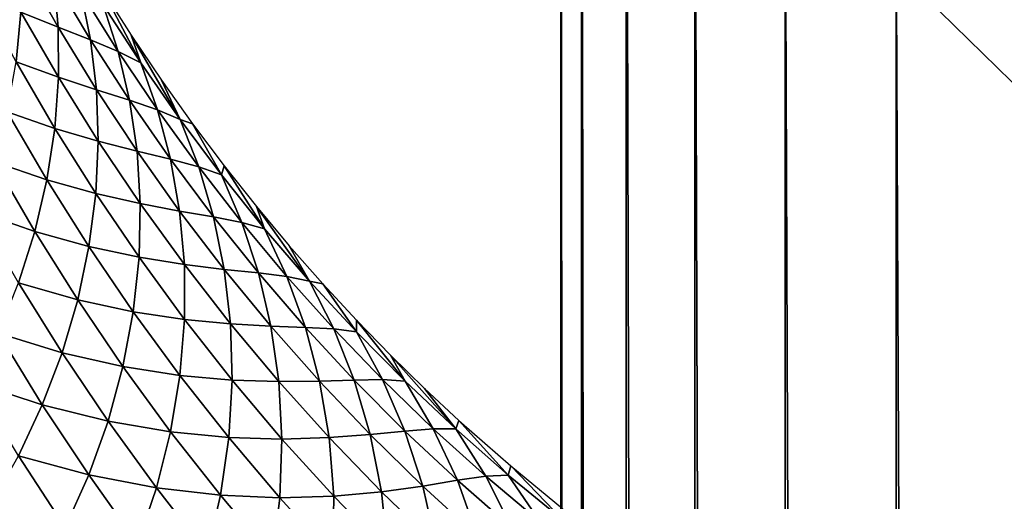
# Model space of a CAD drawing. Header units: millimetres. Extents: x -100 to 100, y -30 to 32.
# Tile 73 of 127: x -6.696 to -6.065, y 8.619 to 8.928. Entities that reach past the tile are written whole.
import ezdxf

# ---------------------------------------------------------------- set-up
doc = ezdxf.new("R2010")
doc.units = ezdxf.units.MM
doc.header["$LTSCALE"] = 81.481481
for name, color, linetype in [('3', 7, 'CONTINUOUS'), ('53', 7, 'CONTINUOUS'), ('6', 7, 'CONTINUOUS'), ('61', 7, 'CONTINUOUS'), ('62', 7, 'CONTINUOUS'), ('65', 7, 'CONTINUOUS'), ('71', 7, 'CONTINUOUS'), ('75', 7, 'CONTINUOUS'), ('81', 7, 'CONTINUOUS'), ('83', 7, 'CONTINUOUS')]:
    doc.layers.add(name, color=color, linetype=linetype)

msp = doc.modelspace()

# ---------------------------------------------------------------- linework, layer by layer
at = {"layer": '3', "color": 7, "linetype": 'Continuous'}
for points in [[(-100, 30, -2), (100, 30, -2), (-100, -30, -2), (-100, 30, -2)], [(-100, -30, -2), (100, 30, -2), (100, -30, -2), (-100, -30, -2)]]:
    msp.add_3dface(points, dxfattribs=at)
at = {"layer": '53', "color": 7, "linetype": 'Continuous'}
for points in [[(79, 27.8, 669.2), (-79, 27.8, 669.2), (79, -27.8, 669.2), (79, 27.8, 669.2)], [(79, -27.8, 669.2), (-79, 27.8, 669.2), (-79, -27.8, 669.2), (79, -27.8, 669.2)]]:
    msp.add_3dface(points, dxfattribs=at)
at = {"layer": '6', "color": 7, "linetype": 'Continuous'}
for points in [[(-98, -28), (98, -28), (-98, 28), (-98, -28)], [(-98, 28), (98, -28), (98, 28), (-98, 28)]]:
    msp.add_3dface(points, dxfattribs=at)
at = {"layer": '61', "color": 7, "linetype": 'Continuous'}
for points in [[(51, 23, 14), (51, -23, 14), (-50, -23, 14), (51, 23, 14)], [(-50, 23, 14), (51, 23, 14), (-50, -23, 14), (-50, 23, 14)]]:
    msp.add_3dface(points, dxfattribs=at)
at = {"layer": '62', "color": 7, "linetype": 'Continuous'}
for points in [[(-50, -23, 18), (51, -23, 18), (-50, 23, 18), (-50, -23, 18)], [(-50, 23, 18), (51, -23, 18), (51, 23, 18), (-50, 23, 18)]]:
    msp.add_3dface(points, dxfattribs=at)
at = {"layer": '65', "linetype": 'Continuous'}
for points in [[(-38, 12, 3.1), (-38, -12, 3.1), (-6.02126, -10.19768, 3.1), (-38, 12, 3.1)], [(-6.34912, 9.4876, 3.1), (-38, 12, 3.1), (-6.34912, -9.4876, 3.1), (-6.34912, 9.4876, 3.1)], [(-6.34912, -9.4876, 3.1), (-38, 12, 3.1), (-6.34648, -9.60356, 3.1), (-6.34912, -9.4876, 3.1)], [(-6.34648, -9.60356, 3.1), (-38, 12, 3.1), (-6.32807, -9.71811, 3.1), (-6.34648, -9.60356, 3.1)], [(-6.32807, -9.71811, 3.1), (-38, 12, 3.1), (-6.29423, -9.8291, 3.1), (-6.32807, -9.71811, 3.1)], [(-6.29423, -9.8291, 3.1), (-38, 12, 3.1), (-6.2456, -9.93442, 3.1), (-6.29423, -9.8291, 3.1)], [(-6.2456, -9.93442, 3.1), (-38, 12, 3.1), (-6.1831, -10.03212, 3.1), (-6.2456, -9.93442, 3.1)], [(-6.1831, -10.03212, 3.1), (-38, 12, 3.1), (-6.10784, -10.12044, 3.1), (-6.1831, -10.03212, 3.1)], [(-6.10784, -10.12044, 3.1), (-38, 12, 3.1), (-6.02126, -10.19768, 3.1), (-6.10784, -10.12044, 3.1)], [(-6.33594, 9.37234, 3.1), (-6.34912, 9.4876, 3.1), (-6.33594, -9.37234, 3.1), (-6.33594, 9.37234, 3.1)], [(-6.33594, -9.37234, 3.1), (-6.34912, 9.4876, 3.1), (-6.34912, -9.4876, 3.1), (-6.33594, -9.37234, 3.1)], [(-6.30719, 9.25993, 3.1), (-6.33594, 9.37234, 3.1), (-6.30719, -9.25993, 3.1), (-6.30719, 9.25993, 3.1)], [(-6.30719, -9.25993, 3.1), (-6.33594, 9.37234, 3.1), (-6.33594, -9.37234, 3.1), (-6.30719, -9.25993, 3.1)], [(-6.2634, 9.15249, 3.1), (-6.30719, 9.25993, 3.1), (-6.2634, -9.15249, 3.1), (-6.2634, 9.15249, 3.1)], [(-6.2634, -9.15249, 3.1), (-6.30719, 9.25993, 3.1), (-6.30719, -9.25993, 3.1), (-6.2634, -9.15249, 3.1)], [(-6.20541, 9.05205, 3.1), (-6.2634, 9.15249, 3.1), (-6.20541, -9.05205, 3.1), (-6.20541, 9.05205, 3.1)], [(-6.20541, -9.05205, 3.1), (-6.2634, 9.15249, 3.1), (-6.2634, -9.15249, 3.1), (-6.20541, -9.05205, 3.1)], [(-6.13426, 8.96041, 3.1), (-6.20541, 9.05205, 3.1), (-6.13426, -8.96041, 3.1), (-6.13426, 8.96041, 3.1)], [(-6.13426, -8.96041, 3.1), (-6.20541, 9.05205, 3.1), (-6.20541, -9.05205, 3.1), (-6.13426, -8.96041, 3.1)], [(-6.05128, 8.8793, 3.1), (-6.13426, 8.96041, 3.1), (-6.05128, -8.8793, 3.1), (-6.05128, 8.8793, 3.1)], [(-6.05128, -8.8793, 3.1), (-6.13426, 8.96041, 3.1), (-6.13426, -8.96041, 3.1), (-6.05128, -8.8793, 3.1)]]:
    msp.add_3dface(points, dxfattribs=at)
at = {"layer": '71', "color": 253, "linetype": 'Continuous', "true_color": 0xaab4c3}
for points in [[(-6.67128, 8.92308, 9.32369), (-6.69511, 8.93269, 9.44282), (-6.69451, 8.96412, 9.42613), (-6.67128, 8.92308, 9.32369)], [(-6.67128, 8.92308, 9.32369), (-6.69451, 8.96412, 9.42613), (-6.67406, 8.95447, 9.30649), (-6.67128, 8.92308, 9.32369)], [(-6.65041, 8.91489, 9.20359), (-6.67128, 8.92308, 9.32369), (-6.67406, 8.95447, 9.30649), (-6.65041, 8.91489, 9.20359)], [(-6.65041, 8.91489, 9.20359), (-6.67406, 8.95447, 9.30649), (-6.65662, 8.94575, 9.18599), (-6.65041, 8.91489, 9.20359)], [(-6.63273, 8.90746, 9.0827), (-6.65041, 8.91489, 9.20359), (-6.65662, 8.94575, 9.18599), (-6.63273, 8.90746, 9.0827)], [(-6.63273, 8.90746, 9.0827), (-6.65662, 8.94575, 9.18599), (-6.64234, 8.93729, 9.06484), (-6.63273, 8.90746, 9.0827)], [(-6.61832, 8.9001, 8.96123), (-6.64234, 8.93729, 9.06484), (-6.64331, 8.94757, 8.99947), (-6.61832, 8.9001, 8.96123)], [(-6.62448, 8.91788, 8.91564), (-6.61832, 8.9001, 8.96123), (-6.64331, 8.94757, 8.99947), (-6.62448, 8.91788, 8.91564)], [(-6.69823, 8.90081, 9.45916), (-6.72158, 8.94433, 9.56088), (-6.69511, 8.93269, 9.44282), (-6.69823, 8.90081, 9.45916)], [(-6.61832, 8.9001, 8.96123), (-6.63273, 8.90746, 9.0827), (-6.64234, 8.93729, 9.06484), (-6.61832, 8.9001, 8.96123)], [(-6.67102, 8.8909, 9.34068), (-6.69823, 8.90081, 9.45916), (-6.69511, 8.93269, 9.44282), (-6.67102, 8.8909, 9.34068)], [(-6.67102, 8.8909, 9.34068), (-6.69511, 8.93269, 9.44282), (-6.67128, 8.92308, 9.32369), (-6.67102, 8.8909, 9.34068)], [(-6.64666, 8.88289, 9.22112), (-6.67102, 8.8909, 9.34068), (-6.67128, 8.92308, 9.32369), (-6.64666, 8.88289, 9.22112)], [(-6.64666, 8.88289, 9.22112), (-6.67128, 8.92308, 9.32369), (-6.65041, 8.91489, 9.20359), (-6.64666, 8.88289, 9.22112)], [(-6.62544, 8.87616, 9.10065), (-6.64666, 8.88289, 9.22112), (-6.65041, 8.91489, 9.20359), (-6.62544, 8.87616, 9.10065)], [(-6.62544, 8.87616, 9.10065), (-6.65041, 8.91489, 9.20359), (-6.63273, 8.90746, 9.0827), (-6.62544, 8.87616, 9.10065)], [(-6.59306, 8.86377, 8.85774), (-6.61832, 8.9001, 8.96123), (-6.62448, 8.91788, 8.91564), (-6.59306, 8.86377, 8.85774)], [(-6.6051, 8.88906, 8.83287), (-6.59306, 8.86377, 8.85774), (-6.62448, 8.91788, 8.91564), (-6.6051, 8.88906, 8.83287)], [(-6.60756, 8.87003, 8.97945), (-6.62544, 8.87616, 9.10065), (-6.63273, 8.90746, 9.0827), (-6.60756, 8.87003, 8.97945)], [(-6.60756, 8.87003, 8.97945), (-6.63273, 8.90746, 9.0827), (-6.61832, 8.9001, 8.96123), (-6.60756, 8.87003, 8.97945)], [(-6.6734, 8.85816, 9.3573), (-6.70392, 8.86871, 9.47502), (-6.69823, 8.90081, 9.45916), (-6.6734, 8.85816, 9.3573)], [(-6.6734, 8.85816, 9.3573), (-6.69823, 8.90081, 9.45916), (-6.67102, 8.8909, 9.34068), (-6.6734, 8.85816, 9.3573)], [(-6.59306, 8.86377, 8.85774), (-6.60756, 8.87003, 8.97945), (-6.61832, 8.9001, 8.96123), (-6.59306, 8.86377, 8.85774)], [(-6.64552, 8.84998, 9.23842), (-6.6734, 8.85816, 9.3573), (-6.67102, 8.8909, 9.34068), (-6.64552, 8.84998, 9.23842)], [(-6.64552, 8.84998, 9.23842), (-6.67102, 8.8909, 9.34068), (-6.64666, 8.88289, 9.22112), (-6.64552, 8.84998, 9.23842)], [(-6.58524, 8.86116, 8.75135), (-6.59306, 8.86377, 8.85774), (-6.6051, 8.88906, 8.83287), (-6.58524, 8.86116, 8.75135)], [(-6.62068, 8.84359, 9.11852), (-6.64552, 8.84998, 9.23842), (-6.64666, 8.88289, 9.22112), (-6.62068, 8.84359, 9.11852)], [(-6.62068, 8.84359, 9.11852), (-6.64666, 8.88289, 9.22112), (-6.62544, 8.87616, 9.10065), (-6.62068, 8.84359, 9.11852)], [(-6.59917, 8.83834, 8.99775), (-6.62068, 8.84359, 9.11852), (-6.62544, 8.87616, 9.10065), (-6.59917, 8.83834, 8.99775)], [(-6.59917, 8.83834, 8.99775), (-6.62544, 8.87616, 9.10065), (-6.60756, 8.87003, 8.97945), (-6.59917, 8.83834, 8.99775)], [(-6.58114, 8.8335, 8.87631), (-6.59917, 8.83834, 8.99775), (-6.60756, 8.87003, 8.97945), (-6.58114, 8.8335, 8.87631)], [(-6.58114, 8.8335, 8.87631), (-6.60756, 8.87003, 8.97945), (-6.59306, 8.86377, 8.85774), (-6.58114, 8.8335, 8.87631)], [(-6.67845, 8.82513, 9.3734), (-6.71219, 8.83665, 9.49025), (-6.70392, 8.86871, 9.47502), (-6.67845, 8.82513, 9.3734)], [(-6.67845, 8.82513, 9.3734), (-6.70392, 8.86871, 9.47502), (-6.6734, 8.85816, 9.3573), (-6.67845, 8.82513, 9.3734)], [(-6.5666, 8.82833, 8.75444), (-6.58114, 8.8335, 8.87631), (-6.59306, 8.86377, 8.85774), (-6.5666, 8.82833, 8.75444)], [(-6.5666, 8.82833, 8.75444), (-6.59306, 8.86377, 8.85774), (-6.58524, 8.86116, 8.75135), (-6.5666, 8.82833, 8.75444)], [(-6.64711, 8.8164, 9.25534), (-6.67845, 8.82513, 9.3734), (-6.6734, 8.85816, 9.3573), (-6.64711, 8.8164, 9.25534)], [(-6.64711, 8.8164, 9.25534), (-6.6734, 8.85816, 9.3573), (-6.64552, 8.84998, 9.23842), (-6.64711, 8.8164, 9.25534)], [(-6.56496, 8.83421, 8.67124), (-6.5666, 8.82833, 8.75444), (-6.58524, 8.86116, 8.75135), (-6.56496, 8.83421, 8.67124)], [(-6.61862, 8.80997, 9.13614), (-6.64711, 8.8164, 9.25534), (-6.64552, 8.84998, 9.23842), (-6.61862, 8.80997, 9.13614)], [(-6.61862, 8.80997, 9.13614), (-6.64552, 8.84998, 9.23842), (-6.62068, 8.84359, 9.11852), (-6.61862, 8.80997, 9.13614)], [(-6.59337, 8.80523, 9.01597), (-6.61862, 8.80997, 9.13614), (-6.62068, 8.84359, 9.11852), (-6.59337, 8.80523, 9.01597)], [(-6.59337, 8.80523, 9.01597), (-6.62068, 8.84359, 9.11852), (-6.59917, 8.83834, 8.99775), (-6.59337, 8.80523, 9.01597)], [(-6.57163, 8.80146, 8.89498), (-6.59337, 8.80523, 9.01597), (-6.59917, 8.83834, 8.99775), (-6.57163, 8.80146, 8.89498)], [(-6.57163, 8.80146, 8.89498), (-6.59917, 8.83834, 8.99775), (-6.58114, 8.8335, 8.87631), (-6.57163, 8.80146, 8.89498)], [(-6.68621, 8.79206, 9.38885), (-6.72299, 8.80489, 9.50473), (-6.71219, 8.83665, 9.49025), (-6.68621, 8.79206, 9.38885)], [(-6.68621, 8.79206, 9.38885), (-6.71219, 8.83665, 9.49025), (-6.67845, 8.82513, 9.3734), (-6.68621, 8.79206, 9.38885)], [(-6.5535, 8.79793, 8.77339), (-6.57163, 8.80146, 8.89498), (-6.58114, 8.8335, 8.87631), (-6.5535, 8.79793, 8.77339)], [(-6.5535, 8.79793, 8.77339), (-6.58114, 8.8335, 8.87631), (-6.5666, 8.82833, 8.75444), (-6.5535, 8.79793, 8.77339)], [(-6.53895, 8.79383, 8.65143), (-6.5666, 8.82833, 8.75444), (-6.56496, 8.83421, 8.67124), (-6.53895, 8.79383, 8.65143)], [(-6.54424, 8.80811, 8.59229), (-6.53895, 8.79383, 8.65143), (-6.56496, 8.83421, 8.67124), (-6.54424, 8.80811, 8.59229)], [(-6.53895, 8.79383, 8.65143), (-6.5535, 8.79793, 8.77339), (-6.5666, 8.82833, 8.75444), (-6.53895, 8.79383, 8.65143)], [(-6.65149, 8.78244, 9.2717), (-6.68621, 8.79206, 9.38885), (-6.67845, 8.82513, 9.3734), (-6.65149, 8.78244, 9.2717)], [(-6.65149, 8.78244, 9.2717), (-6.67845, 8.82513, 9.3734), (-6.64711, 8.8164, 9.25534), (-6.65149, 8.78244, 9.2717)], [(-6.61938, 8.77558, 9.15336), (-6.65149, 8.78244, 9.2717), (-6.64711, 8.8164, 9.25534), (-6.61938, 8.77558, 9.15336)], [(-6.61938, 8.77558, 9.15336), (-6.64711, 8.8164, 9.25534), (-6.61862, 8.80997, 9.13614), (-6.61938, 8.77558, 9.15336)], [(-6.59035, 8.77093, 9.03394), (-6.61938, 8.77558, 9.15336), (-6.61862, 8.80997, 9.13614), (-6.59035, 8.77093, 9.03394)], [(-6.59035, 8.77093, 9.03394), (-6.61862, 8.80997, 9.13614), (-6.59337, 8.80523, 9.01597), (-6.59035, 8.77093, 9.03394)], [(-6.51012, 8.7603, 8.5488), (-6.53895, 8.79383, 8.65143), (-6.54424, 8.80811, 8.59229), (-6.51012, 8.7603, 8.5488)], [(-6.52313, 8.78289, 8.51462), (-6.51012, 8.7603, 8.5488), (-6.54424, 8.80811, 8.59229), (-6.52313, 8.78289, 8.51462)], [(-6.69662, 8.75925, 9.40349), (-6.72299, 8.80489, 9.50473), (-6.68621, 8.79206, 9.38885), (-6.69662, 8.75925, 9.40349)], [(-6.56475, 8.76785, 8.91358), (-6.59035, 8.77093, 9.03394), (-6.59337, 8.80523, 9.01597), (-6.56475, 8.76785, 8.91358)], [(-6.56475, 8.76785, 8.91358), (-6.59337, 8.80523, 9.01597), (-6.57163, 8.80146, 8.89498), (-6.56475, 8.76785, 8.91358)], [(-6.54283, 8.76558, 8.79245), (-6.56475, 8.76785, 8.91358), (-6.57163, 8.80146, 8.89498), (-6.54283, 8.76558, 8.79245)], [(-6.54283, 8.76558, 8.79245), (-6.57163, 8.80146, 8.89498), (-6.5535, 8.79793, 8.77339), (-6.54283, 8.76558, 8.79245)], [(-6.52465, 8.76334, 8.67078), (-6.54283, 8.76558, 8.79245), (-6.5535, 8.79793, 8.77339), (-6.52465, 8.76334, 8.67078)], [(-6.52465, 8.76334, 8.67078), (-6.5535, 8.79793, 8.77339), (-6.53895, 8.79383, 8.65143), (-6.52465, 8.76334, 8.67078)], [(-6.65869, 8.74837, 9.28736), (-6.69662, 8.75925, 9.40349), (-6.68621, 8.79206, 9.38885), (-6.65869, 8.74837, 9.28736)], [(-6.65869, 8.74837, 9.28736), (-6.68621, 8.79206, 9.38885), (-6.65149, 8.78244, 9.2717), (-6.65869, 8.74837, 9.28736)], [(-6.51012, 8.7603, 8.5488), (-6.52465, 8.76334, 8.67078), (-6.53895, 8.79383, 8.65143), (-6.51012, 8.7603, 8.5488)], [(-6.62306, 8.74069, 9.17), (-6.65869, 8.74837, 9.28736), (-6.65149, 8.78244, 9.2717), (-6.62306, 8.74069, 9.17)], [(-6.62306, 8.74069, 9.17), (-6.65149, 8.78244, 9.2717), (-6.61938, 8.77558, 9.15336), (-6.62306, 8.74069, 9.17)], [(-6.50171, 8.75861, 8.43843), (-6.51012, 8.7603, 8.5488), (-6.52313, 8.78289, 8.51462), (-6.50171, 8.75861, 8.43843)], [(-6.59025, 8.73574, 9.05147), (-6.62306, 8.74069, 9.17), (-6.61938, 8.77558, 9.15336), (-6.59025, 8.73574, 9.05147)], [(-6.59025, 8.73574, 9.05147), (-6.61938, 8.77558, 9.15336), (-6.59035, 8.77093, 9.03394), (-6.59025, 8.73574, 9.05147)], [(-6.56073, 8.73291, 8.9319), (-6.59025, 8.73574, 9.05147), (-6.59035, 8.77093, 9.03394), (-6.56073, 8.73291, 8.9319)], [(-6.56073, 8.73291, 8.9319), (-6.59035, 8.77093, 9.03394), (-6.56475, 8.76785, 8.91358), (-6.56073, 8.73291, 8.9319)], [(-6.53485, 8.7315, 8.81143), (-6.56073, 8.73291, 8.9319), (-6.56475, 8.76785, 8.91358), (-6.53485, 8.7315, 8.81143)], [(-6.53485, 8.7315, 8.81143), (-6.56475, 8.76785, 8.91358), (-6.54283, 8.76558, 8.79245), (-6.53485, 8.7315, 8.81143)], [(-6.51279, 8.73074, 8.69025), (-6.53485, 8.7315, 8.81143), (-6.54283, 8.76558, 8.79245), (-6.51279, 8.73074, 8.69025)], [(-6.51279, 8.73074, 8.69025), (-6.54283, 8.76558, 8.79245), (-6.52465, 8.76334, 8.67078), (-6.51279, 8.73074, 8.69025)], [(-6.4946, 8.72978, 8.56856), (-6.51279, 8.73074, 8.69025), (-6.52465, 8.76334, 8.67078), (-6.4946, 8.72978, 8.56856)], [(-6.4946, 8.72978, 8.56856), (-6.52465, 8.76334, 8.67078), (-6.51012, 8.7603, 8.5488), (-6.4946, 8.72978, 8.56856)], [(-6.66869, 8.7145, 9.30217), (-6.70963, 8.72696, 9.41721), (-6.69662, 8.75925, 9.40349), (-6.66869, 8.7145, 9.30217)], [(-6.66869, 8.7145, 9.30217), (-6.69662, 8.75925, 9.40349), (-6.65869, 8.74837, 9.28736), (-6.66869, 8.7145, 9.30217)], [(-6.4801, 8.72776, 8.44655), (-6.4946, 8.72978, 8.56856), (-6.51012, 8.7603, 8.5488), (-6.4801, 8.72776, 8.44655)], [(-6.4801, 8.72776, 8.44655), (-6.51012, 8.7603, 8.5488), (-6.50171, 8.75861, 8.43843), (-6.4801, 8.72776, 8.44655)], [(-6.48008, 8.7353, 8.36394), (-6.4801, 8.72776, 8.44655), (-6.50171, 8.75861, 8.43843), (-6.48008, 8.7353, 8.36394)], [(-6.62968, 8.70562, 9.18588), (-6.66869, 8.7145, 9.30217), (-6.65869, 8.74837, 9.28736), (-6.62968, 8.70562, 9.18588)], [(-6.62968, 8.70562, 9.18588), (-6.65869, 8.74837, 9.28736), (-6.62306, 8.74069, 9.17), (-6.62968, 8.70562, 9.18588)], [(-6.59318, 8.69994, 9.06839), (-6.62968, 8.70562, 9.18588), (-6.62306, 8.74069, 9.17), (-6.59318, 8.69994, 9.06839)], [(-6.59318, 8.69994, 9.06839), (-6.62306, 8.74069, 9.17), (-6.59025, 8.73574, 9.05147), (-6.59318, 8.69994, 9.06839)], [(-6.55974, 8.69693, 8.94977), (-6.59318, 8.69994, 9.06839), (-6.59025, 8.73574, 9.05147), (-6.55974, 8.69693, 8.94977)], [(-6.55974, 8.69693, 8.94977), (-6.59025, 8.73574, 9.05147), (-6.56073, 8.73291, 8.9319), (-6.55974, 8.69693, 8.94977)], [(-6.5298, 8.69595, 8.83013), (-6.55974, 8.69693, 8.94977), (-6.56073, 8.73291, 8.9319), (-6.5298, 8.69595, 8.83013)], [(-6.5298, 8.69595, 8.83013), (-6.56073, 8.73291, 8.9319), (-6.53485, 8.7315, 8.81143), (-6.5298, 8.69595, 8.83013)], [(-6.50368, 8.69624, 8.70963), (-6.5298, 8.69595, 8.83013), (-6.53485, 8.7315, 8.81143), (-6.50368, 8.69624, 8.70963)], [(-6.50368, 8.69624, 8.70963), (-6.53485, 8.7315, 8.81143), (-6.51279, 8.73074, 8.69025), (-6.50368, 8.69624, 8.70963)], [(-6.44889, 8.6962, 8.34466), (-6.4801, 8.72776, 8.44655), (-6.48008, 8.7353, 8.36394), (-6.44889, 8.6962, 8.34466)], [(-6.45832, 8.71299, 8.29131), (-6.44889, 8.6962, 8.34466), (-6.48008, 8.7353, 8.36394), (-6.45832, 8.71299, 8.29131)], [(-6.6814, 8.68113, 9.31599), (-6.7251, 8.69547, 9.42988), (-6.70963, 8.72696, 9.41721), (-6.6814, 8.68113, 9.31599)], [(-6.6814, 8.68113, 9.31599), (-6.70963, 8.72696, 9.41721), (-6.66869, 8.7145, 9.30217), (-6.6814, 8.68113, 9.31599)], [(-6.48155, 8.69698, 8.58845), (-6.50368, 8.69624, 8.70963), (-6.51279, 8.73074, 8.69025), (-6.48155, 8.69698, 8.58845)], [(-6.48155, 8.69698, 8.58845), (-6.51279, 8.73074, 8.69025), (-6.4946, 8.72978, 8.56856), (-6.48155, 8.69698, 8.58845)], [(-6.46336, 8.69726, 8.46674), (-6.48155, 8.69698, 8.58845), (-6.4946, 8.72978, 8.56856), (-6.46336, 8.69726, 8.46674)], [(-6.46336, 8.69726, 8.46674), (-6.4946, 8.72978, 8.56856), (-6.4801, 8.72776, 8.44655), (-6.46336, 8.69726, 8.46674)], [(-6.44889, 8.6962, 8.34466), (-6.46336, 8.69726, 8.46674), (-6.4801, 8.72776, 8.44655), (-6.44889, 8.6962, 8.34466)], [(-6.63922, 8.67069, 9.20086), (-6.6814, 8.68113, 9.31599), (-6.66869, 8.7145, 9.30217), (-6.63922, 8.67069, 9.20086)], [(-6.63922, 8.67069, 9.20086), (-6.66869, 8.7145, 9.30217), (-6.62968, 8.70562, 9.18588), (-6.63922, 8.67069, 9.20086)], [(-6.41648, 8.66565, 8.24313), (-6.44889, 8.6962, 8.34466), (-6.45832, 8.71299, 8.29131), (-6.41648, 8.66565, 8.24313)], [(-6.43643, 8.69161, 8.22037), (-6.41648, 8.66565, 8.24313), (-6.45832, 8.71299, 8.29131), (-6.43643, 8.69161, 8.22037)], [(-6.59918, 8.66388, 9.08451), (-6.63922, 8.67069, 9.20086), (-6.62968, 8.70562, 9.18588), (-6.59918, 8.66388, 9.08451)], [(-6.59918, 8.66388, 9.08451), (-6.62968, 8.70562, 9.18588), (-6.59318, 8.69994, 9.06839), (-6.59918, 8.66388, 9.08451)], [(-6.56188, 8.66024, 8.96698), (-6.59918, 8.66388, 9.08451), (-6.59318, 8.69994, 9.06839), (-6.56188, 8.66024, 8.96698)], [(-6.56188, 8.66024, 8.96698), (-6.59318, 8.69994, 9.06839), (-6.55974, 8.69693, 8.94977), (-6.56188, 8.66024, 8.96698)], [(-6.6967, 8.64854, 9.32871), (-6.7251, 8.69547, 9.42988), (-6.6814, 8.68113, 9.31599), (-6.6967, 8.64854, 9.32871)], [(-6.52787, 8.65921, 8.84834), (-6.56188, 8.66024, 8.96698), (-6.55974, 8.69693, 8.94977), (-6.52787, 8.65921, 8.84834)], [(-6.52787, 8.65921, 8.84834), (-6.55974, 8.69693, 8.94977), (-6.5298, 8.69595, 8.83013), (-6.52787, 8.65921, 8.84834)], [(-6.49757, 8.6601, 8.72872), (-6.5298, 8.69595, 8.83013), (-6.50368, 8.69624, 8.70963), (-6.49757, 8.6601, 8.72872)], [(-6.49757, 8.6601, 8.72872), (-6.52787, 8.65921, 8.84834), (-6.5298, 8.69595, 8.83013), (-6.49757, 8.6601, 8.72872)], [(-6.47127, 8.6621, 8.60826), (-6.50368, 8.69624, 8.70963), (-6.48155, 8.69698, 8.58845), (-6.47127, 8.6621, 8.60826)], [(-6.47127, 8.6621, 8.60826), (-6.49757, 8.6601, 8.72872), (-6.50368, 8.69624, 8.70963), (-6.47127, 8.6621, 8.60826)], [(-6.44908, 8.66431, 8.48708), (-6.48155, 8.69698, 8.58845), (-6.46336, 8.69726, 8.46674), (-6.44908, 8.66431, 8.48708)], [(-6.44908, 8.66431, 8.48708), (-6.47127, 8.6621, 8.60826), (-6.48155, 8.69698, 8.58845), (-6.44908, 8.66431, 8.48708)], [(-6.43091, 8.6658, 8.36531), (-6.44908, 8.66431, 8.48708), (-6.46336, 8.69726, 8.46674), (-6.43091, 8.6658, 8.36531)], [(-6.43091, 8.6658, 8.36531), (-6.46336, 8.69726, 8.46674), (-6.44889, 8.6962, 8.34466), (-6.43091, 8.6658, 8.36531)], [(-6.41648, 8.66565, 8.24313), (-6.43091, 8.6658, 8.36531), (-6.44889, 8.6962, 8.34466), (-6.41648, 8.66565, 8.24313)], [(-6.41441, 8.67112, 8.15106), (-6.41648, 8.66565, 8.24313), (-6.43643, 8.69161, 8.22037), (-6.41441, 8.67112, 8.15106)], [(-6.65161, 8.63623, 9.21479), (-6.6967, 8.64854, 9.32871), (-6.6814, 8.68113, 9.31599), (-6.65161, 8.63623, 9.21479)], [(-6.65161, 8.63623, 9.21479), (-6.6814, 8.68113, 9.31599), (-6.63922, 8.67069, 9.20086), (-6.65161, 8.63623, 9.21479)], [(-6.60823, 8.62789, 9.09966), (-6.65161, 8.63623, 9.21479), (-6.63922, 8.67069, 9.20086), (-6.60823, 8.62789, 9.09966)], [(-6.60823, 8.62789, 9.09966), (-6.63922, 8.67069, 9.20086), (-6.59918, 8.66388, 9.08451), (-6.60823, 8.62789, 9.09966)], [(-6.38284, 8.6361, 8.14193), (-6.41648, 8.66565, 8.24313), (-6.41441, 8.67112, 8.15106), (-6.38284, 8.6361, 8.14193)], [(-6.38125, 8.64199, 8.05016), (-6.38284, 8.6361, 8.14193), (-6.41441, 8.67112, 8.15106), (-6.38125, 8.64199, 8.05016)], [(-6.56723, 8.62318, 8.98334), (-6.60823, 8.62789, 9.09966), (-6.59918, 8.66388, 9.08451), (-6.56723, 8.62318, 8.98334)], [(-6.56723, 8.62318, 8.98334), (-6.59918, 8.66388, 9.08451), (-6.56188, 8.66024, 8.96698), (-6.56723, 8.62318, 8.98334)], [(-6.46406, 8.62541, 8.62775), (-6.49757, 8.6601, 8.72872), (-6.47127, 8.6621, 8.60826), (-6.46406, 8.62541, 8.62775)], [(-6.43761, 8.62911, 8.50733), (-6.47127, 8.6621, 8.60826), (-6.44908, 8.66431, 8.48708), (-6.43761, 8.62911, 8.50733)], [(-6.43761, 8.62911, 8.50733), (-6.46406, 8.62541, 8.62775), (-6.47127, 8.6621, 8.60826), (-6.43761, 8.62911, 8.50733)], [(-6.41539, 8.63276, 8.38611), (-6.44908, 8.66431, 8.48708), (-6.43091, 8.6658, 8.36531), (-6.41539, 8.63276, 8.38611)], [(-6.41539, 8.63276, 8.38611), (-6.43761, 8.62911, 8.50733), (-6.44908, 8.66431, 8.48708), (-6.41539, 8.63276, 8.38611)], [(-6.39725, 8.63541, 8.26426), (-6.41539, 8.63276, 8.38611), (-6.43091, 8.6658, 8.36531), (-6.39725, 8.63541, 8.26426)], [(-6.39725, 8.63541, 8.26426), (-6.43091, 8.6658, 8.36531), (-6.41648, 8.66565, 8.24313), (-6.39725, 8.63541, 8.26426)], [(-6.38284, 8.6361, 8.14193), (-6.39725, 8.63541, 8.26426), (-6.41648, 8.66565, 8.24313), (-6.38284, 8.6361, 8.14193)], [(-6.52919, 8.62164, 8.86585), (-6.56723, 8.62318, 8.98334), (-6.56188, 8.66024, 8.96698), (-6.52919, 8.62164, 8.86585)], [(-6.52919, 8.62164, 8.86585), (-6.56188, 8.66024, 8.96698), (-6.52787, 8.65921, 8.84834), (-6.52919, 8.62164, 8.86585)], [(-6.49466, 8.62263, 8.74729), (-6.52919, 8.62164, 8.86585), (-6.52787, 8.65921, 8.84834), (-6.49466, 8.62263, 8.74729)], [(-6.49466, 8.62263, 8.74729), (-6.52787, 8.65921, 8.84834), (-6.49757, 8.6601, 8.72872), (-6.49466, 8.62263, 8.74729)], [(-6.46406, 8.62541, 8.62775), (-6.49466, 8.62263, 8.74729), (-6.49757, 8.6601, 8.72872), (-6.46406, 8.62541, 8.62775)], [(-6.66672, 8.60254, 9.22755), (-6.71444, 8.61702, 9.34023), (-6.6967, 8.64854, 9.32871), (-6.66672, 8.60254, 9.22755)], [(-6.66672, 8.60254, 9.22755), (-6.6967, 8.64854, 9.32871), (-6.65161, 8.63623, 9.21479), (-6.66672, 8.60254, 9.22755)], [(-6.34796, 8.60755, 8.04106), (-6.38284, 8.6361, 8.14193), (-6.38125, 8.64199, 8.05016), (-6.34796, 8.60755, 8.04106)], [(-6.34804, 8.61474, 7.95295), (-6.34796, 8.60755, 8.04106), (-6.38125, 8.64199, 8.05016), (-6.34804, 8.61474, 7.95295)], [(-6.62028, 8.59233, 9.1137), (-6.66672, 8.60254, 9.22755), (-6.65161, 8.63623, 9.21479), (-6.62028, 8.59233, 9.1137)], [(-6.62028, 8.59233, 9.1137), (-6.65161, 8.63623, 9.21479), (-6.60823, 8.62789, 9.09966), (-6.62028, 8.59233, 9.1137)], [(-6.4027, 8.59727, 8.40683), (-6.43761, 8.62911, 8.50733), (-6.41539, 8.63276, 8.38611), (-6.4027, 8.59727, 8.40683)], [(-6.38047, 8.60232, 8.28555), (-6.41539, 8.63276, 8.38611), (-6.39725, 8.63541, 8.26426), (-6.38047, 8.60232, 8.28555)], [(-6.38047, 8.60232, 8.28555), (-6.4027, 8.59727, 8.40683), (-6.41539, 8.63276, 8.38611), (-6.38047, 8.60232, 8.28555)], [(-6.36235, 8.60608, 8.16356), (-6.39725, 8.63541, 8.26426), (-6.38284, 8.6361, 8.14193), (-6.36235, 8.60608, 8.16356)], [(-6.36235, 8.60608, 8.16356), (-6.38047, 8.60232, 8.28555), (-6.39725, 8.63541, 8.26426), (-6.36235, 8.60608, 8.16356)], [(-6.34796, 8.60755, 8.04106), (-6.36235, 8.60608, 8.16356), (-6.38284, 8.6361, 8.14193), (-6.34796, 8.60755, 8.04106)], [(-6.57576, 8.58614, 8.99867), (-6.62028, 8.59233, 9.1137), (-6.60823, 8.62789, 9.09966), (-6.57576, 8.58614, 8.99867)], [(-6.57576, 8.58614, 8.99867), (-6.60823, 8.62789, 9.09966), (-6.56723, 8.62318, 8.98334), (-6.57576, 8.58614, 8.99867)], [(-6.46015, 8.58723, 8.6467), (-6.49466, 8.62263, 8.74729), (-6.46406, 8.62541, 8.62775), (-6.46015, 8.58723, 8.6467)], [(-6.42927, 8.59191, 8.52725), (-6.46406, 8.62541, 8.62775), (-6.43761, 8.62911, 8.50733), (-6.42927, 8.59191, 8.52725)], [(-6.42927, 8.59191, 8.52725), (-6.46015, 8.58723, 8.6467), (-6.46406, 8.62541, 8.62775), (-6.42927, 8.59191, 8.52725)], [(-6.4027, 8.59727, 8.40683), (-6.42927, 8.59191, 8.52725), (-6.43761, 8.62911, 8.50733), (-6.4027, 8.59727, 8.40683)], [(-6.53385, 8.5836, 8.88247), (-6.57576, 8.58614, 8.99867), (-6.56723, 8.62318, 8.98334), (-6.53385, 8.5836, 8.88247)], [(-6.53385, 8.5836, 8.88247), (-6.56723, 8.62318, 8.98334), (-6.52919, 8.62164, 8.86585), (-6.53385, 8.5836, 8.88247)], [(-6.49513, 8.58419, 8.76512), (-6.53385, 8.5836, 8.88247), (-6.52919, 8.62164, 8.86585), (-6.49513, 8.58419, 8.76512)], [(-6.49513, 8.58419, 8.76512), (-6.52919, 8.62164, 8.86585), (-6.49466, 8.62263, 8.74729), (-6.49513, 8.58419, 8.76512)], [(-6.46015, 8.58723, 8.6467), (-6.49513, 8.58419, 8.76512), (-6.49466, 8.62263, 8.74729), (-6.46015, 8.58723, 8.6467)]]:
    msp.add_3dface(points, dxfattribs=at)
at = {"layer": '75', "linetype": 'Continuous'}
for points in [[(-79.5, -27.2149, 665.5), (-79.5, 29, 665.5), (79.5, 29, 665.5), (-79.5, -27.2149, 665.5)], [(79.5, -27.2149, 665.5), (-79.5, -27.2149, 665.5), (79.5, 29, 665.5), (79.5, -27.2149, 665.5)]]:
    msp.add_3dface(points, dxfattribs=at)
at = {"layer": '81', "linetype": 'Continuous'}
for points in [[(-79.5, 28.21493, 21.1358), (-60.32829, 28.10151, 22.38335), (79.5, -30.20258, 663.72839), (-79.5, 28.21493, 21.1358)], [(-79.5, -30.20258, 663.72839), (-79.5, 28.21493, 21.1358), (79.5, -30.20258, 663.72839), (-79.5, -30.20258, 663.72839)], [(-60.32829, 28.10151, 22.38335), (-60.17171, 28.10151, 22.38335), (79.5, -30.20258, 663.72839), (-60.32829, 28.10151, 22.38335)], [(-60.17171, 28.10151, 22.38335), (60.17171, 28.10151, 22.38335), (79.5, -30.20258, 663.72839), (-60.17171, 28.10151, 22.38335)]]:
    msp.add_3dface(points, dxfattribs=at)
at = {"layer": '83', "linetype": 'Continuous'}
for points in [[(79.5, 29.70877, 21.27161), (60.3398, 29.60777, 22.38257), (-79.5, -28.70874, 663.8642), (79.5, 29.70877, 21.27161)], [(79.5, -28.70874, 663.8642), (79.5, 29.70877, 21.27161), (-79.5, -28.70874, 663.8642), (79.5, -28.70874, 663.8642)], [(60.3398, 29.60777, 22.38257), (60.18235, 29.60764, 22.38397), (-79.5, -28.70874, 663.8642), (60.3398, 29.60777, 22.38257)], [(60.18235, 29.60764, 22.38397), (-60.18235, 29.60764, 22.38397), (-79.5, -28.70874, 663.8642), (60.18235, 29.60764, 22.38397)]]:
    msp.add_3dface(points, dxfattribs=at)

doc.saveas('drawing.dxf')
